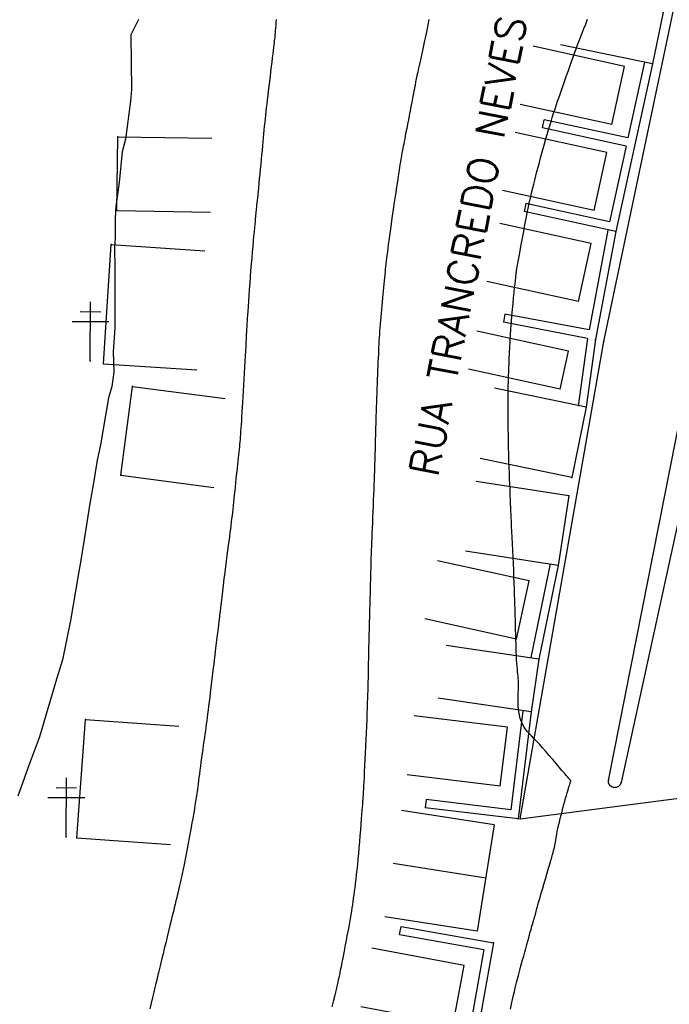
# Model space of a CAD drawing. Header units: millimetres. Extents: x 196436 to 199900, y 8705373 to 8708636.
# Tile 62 of 238: x 197724 to 197780, y 8706314 to 8706398. Entities that reach past the tile are written whole.
import ezdxf
from ezdxf.enums import TextEntityAlignment as Align

# ---------------------------------------------------------------- set-up
doc = ezdxf.new("R2010")
doc.units = ezdxf.units.MM
doc.header["$LTSCALE"] = 5
for name, color, linetype in [('$CURVAS1', 30, 'Continuous'), ('$CURVAS2', 40, 'Continuous'), ('CASA', 6, 'Continuous'), ('CERCA', 3, 'CERCA_LINE'), ('MEIO-FIO', 7, 'Continuous'), ('MURO', 9, 'Continuous'), ('POSTE', 3, 'Continuous'), ('TXT_NRUA', 3, 'Continuous')]:
    doc.layers.add(name, color=color, linetype=linetype)
doc.styles.add('GEOSIS', font='ROMANS.SHX')
doc.linetypes.add('CERCA_LINE', pattern='A,0.5,-0.2,["X",Standard,S=0.1,R=0,X=-0.1,Y=-0.05],-0.25', length=0.95)

# ---------------------------------------------------------------- blocks, each defined once
blk = doc.blocks.new('A$C324D1BEE')
at = {"layer": 'CASA'}
for points in [[(8.774, 4.991), (0.902, 6.413)], [(7.872, 0), (8.774, 4.991)], [(7.872, 0), (0, 1.423)]]:
    blk.add_lwpolyline(points, dxfattribs=at)

msp = doc.modelspace()

# ---------------------------------------------------------------- linework, layer by layer
at = {"layer": '$CURVAS1'}
msp.add_polyline3d([(197766.351, 8706313.804, 705), (197766.443, 8706314.214, 705), (197766.532, 8706314.611, 705), (197766.616, 8706314.982, 705), (197766.692, 8706315.317, 705), (197766.759, 8706315.606, 705), (197766.818, 8706315.857, 705), (197766.871, 8706316.079, 705), (197766.922, 8706316.283, 705), (197766.972, 8706316.479, 705), (197767.025, 8706316.678, 705), (197767.082, 8706316.89, 705), (197767.146, 8706317.126, 705), (197767.219, 8706317.392, 705), (197767.3, 8706317.685, 705), (197767.386, 8706317.997, 705), (197767.476, 8706318.322, 705), (197767.568, 8706318.652, 705), (197767.658, 8706318.98, 705), (197767.747, 8706319.299, 705), (197767.83, 8706319.602, 705), (197767.908, 8706319.883, 705), (197767.979, 8706320.142, 705), (197768.043, 8706320.378, 705), (197768.102, 8706320.591, 705), (197768.155, 8706320.783, 705), (197768.203, 8706320.954, 705), (197768.245, 8706321.104, 705), (197768.283, 8706321.234, 705), (197768.316, 8706321.344, 705), (197768.344, 8706321.436, 705), (197768.369, 8706321.515, 705), (197768.391, 8706321.583, 705), (197768.411, 8706321.642, 705), (197768.429, 8706321.697, 705), (197768.445, 8706321.749, 705), (197768.461, 8706321.803, 705), (197768.477, 8706321.861, 705), (197768.495, 8706321.93, 705), (197768.518, 8706322.017, 705), (197768.547, 8706322.13, 705), (197768.585, 8706322.274, 705), (197768.635, 8706322.458, 705), (197768.698, 8706322.688, 705), (197768.777, 8706322.971, 705), (197768.873, 8706323.311, 705), (197768.983, 8706323.697, 705), (197769.103, 8706324.114, 705), (197769.228, 8706324.549, 705), (197769.355, 8706324.987, 705), (197769.478, 8706325.414, 705), (197769.595, 8706325.815, 705), (197769.7, 8706326.176, 705), (197769.79, 8706326.486, 705), (197769.867, 8706326.75, 705), (197769.932, 8706326.974, 705), (197769.986, 8706327.166, 705), (197770.031, 8706327.333, 705), (197770.069, 8706327.483, 705), (197770.101, 8706327.622, 705), (197770.129, 8706327.758, 705), (197770.156, 8706327.898, 705), (197770.181, 8706328.044, 705), (197770.207, 8706328.2, 705), (197770.235, 8706328.368, 705), (197770.267, 8706328.551, 705), (197770.304, 8706328.75, 705), (197770.347, 8706328.968, 705), (197770.397, 8706329.209, 705), (197770.457, 8706329.472, 705), (197770.524, 8706329.755, 705), (197770.596, 8706330.05, 705), (197770.673, 8706330.353, 705), (197770.752, 8706330.658, 705), (197770.831, 8706330.96, 705), (197770.909, 8706331.252, 705), (197770.985, 8706331.529, 705), (197771.055, 8706331.786, 705), (197771.121, 8706332.022, 705), (197771.182, 8706332.238, 705), (197771.238, 8706332.432, 705), (197771.289, 8706332.604, 705), (197771.333, 8706332.755, 705), (197771.373, 8706332.884, 705), (197771.406, 8706332.99, 705), (197771.434, 8706333.075, 705), (197771.456, 8706333.14, 705), (197771.473, 8706333.188, 705), (197771.485, 8706333.223, 705), (197771.493, 8706333.247, 705), (197771.497, 8706333.263, 705), (197771.498, 8706333.274, 705), (197771.495, 8706333.284, 705), (197771.488, 8706333.295, 705), (197771.474, 8706333.313, 705), (197771.447, 8706333.344, 705), (197771.403, 8706333.396, 705), (197771.335, 8706333.473, 705), (197771.241, 8706333.583, 705), (197771.113, 8706333.731, 705), (197770.949, 8706333.925, 705), (197770.744, 8706334.166, 705), (197770.504, 8706334.448, 705), (197770.239, 8706334.76, 705), (197769.956, 8706335.091, 705), (197769.664, 8706335.429, 705), (197769.371, 8706335.765, 705), (197769.084, 8706336.088, 705), (197768.813, 8706336.386, 705), (197768.564, 8706336.653, 705), (197768.337, 8706336.89, 705), (197768.132, 8706337.104, 705), (197767.948, 8706337.302, 705), (197767.783, 8706337.488, 705), (197767.638, 8706337.67, 705), (197767.51, 8706337.853, 705), (197767.4, 8706338.043, 705), (197767.306, 8706338.246, 705), (197767.226, 8706338.459, 705), (197767.161, 8706338.683, 705), (197767.108, 8706338.913, 705), (197767.067, 8706339.15, 705), (197767.037, 8706339.39, 705), (197767.017, 8706339.632, 705), (197767.005, 8706339.874, 705), (197767.001, 8706340.115, 705), (197767.002, 8706340.352, 705), (197767.007, 8706340.585, 705), (197767.015, 8706340.813, 705), (197767.023, 8706341.034, 705), (197767.03, 8706341.247, 705), (197767.035, 8706341.451, 705), (197767.034, 8706341.645, 705), (197767.028, 8706341.829, 705), (197767.017, 8706342.008, 705), (197767.001, 8706342.187, 705), (197766.982, 8706342.372, 705), (197766.962, 8706342.57, 705), (197766.94, 8706342.785, 705), (197766.918, 8706343.025, 705), (197766.897, 8706343.295, 705), (197766.878, 8706343.598, 705), (197766.861, 8706343.926, 705), (197766.846, 8706344.269, 705), (197766.833, 8706344.617, 705), (197766.822, 8706344.959, 705), (197766.813, 8706345.285, 705), (197766.805, 8706345.585, 705), (197766.798, 8706345.847, 705), (197766.793, 8706346.066, 705), (197766.79, 8706346.243, 705), (197766.787, 8706346.385, 705), (197766.785, 8706346.499, 705), (197766.783, 8706346.59, 705), (197766.782, 8706346.665, 705), (197766.781, 8706346.73, 705), (197766.779, 8706346.791, 705), (197766.777, 8706346.854, 705), (197766.775, 8706346.926, 705), (197766.771, 8706347.016, 705), (197766.767, 8706347.129, 705), (197766.762, 8706347.274, 705), (197766.755, 8706347.458, 705), (197766.747, 8706347.688, 705), (197766.738, 8706347.971, 705), (197766.727, 8706348.313, 705), (197766.714, 8706348.708, 705), (197766.699, 8706349.15, 705), (197766.683, 8706349.632, 705), (197766.665, 8706350.146, 705), (197766.645, 8706350.685, 705), (197766.624, 8706351.243, 705), (197766.601, 8706351.812, 705), (197766.576, 8706352.385, 705), (197766.55, 8706352.952, 705), (197766.524, 8706353.506, 705), (197766.498, 8706354.036, 705), (197766.474, 8706354.534, 705), (197766.45, 8706354.99, 705), (197766.43, 8706355.396, 705), (197766.412, 8706355.741, 705), (197766.398, 8706356.021, 705), (197766.387, 8706356.24, 705), (197766.379, 8706356.407, 705), (197766.373, 8706356.532, 705), (197766.37, 8706356.622, 705), (197766.367, 8706356.687, 705), (197766.366, 8706356.735, 705), (197766.365, 8706356.775, 705), (197766.364, 8706356.815, 705), (197766.363, 8706356.864, 705), (197766.36, 8706356.931, 705), (197766.357, 8706357.023, 705), (197766.353, 8706357.15, 705), (197766.346, 8706357.32, 705), (197766.337, 8706357.54, 705), (197766.326, 8706357.82, 705), (197766.312, 8706358.165, 705), (197766.295, 8706358.568, 705), (197766.277, 8706359.021, 705), (197766.258, 8706359.513, 705), (197766.24, 8706360.035, 705), (197766.222, 8706360.578, 705), (197766.205, 8706361.132, 705), (197766.191, 8706361.688, 705), (197766.179, 8706362.237, 705), (197766.17, 8706362.773, 705), (197766.164, 8706363.289, 705), (197766.159, 8706363.781, 705), (197766.156, 8706364.243, 705), (197766.154, 8706364.669, 705), (197766.153, 8706365.054, 705), (197766.152, 8706365.392, 705), (197766.152, 8706365.679, 705), (197766.151, 8706365.921, 705), (197766.151, 8706366.122, 705), (197766.151, 8706366.291, 705), (197766.152, 8706366.432, 705), (197766.153, 8706366.554, 705), (197766.154, 8706366.662, 705), (197766.155, 8706366.763, 705), (197766.157, 8706366.863, 705), (197766.16, 8706366.969, 705), (197766.164, 8706367.089, 705), (197766.168, 8706367.228, 705), (197766.174, 8706367.393, 705), (197766.181, 8706367.593, 705), (197766.189, 8706367.832, 705), (197766.199, 8706368.119, 705), (197766.211, 8706368.457, 705), (197766.225, 8706368.844, 705), (197766.242, 8706369.272, 705), (197766.262, 8706369.736, 705), (197766.286, 8706370.229, 705), (197766.314, 8706370.747, 705), (197766.346, 8706371.281, 705), (197766.383, 8706371.828, 705), (197766.425, 8706372.379, 705), (197766.471, 8706372.927, 705), (197766.519, 8706373.463, 705), (197766.568, 8706373.978, 705), (197766.617, 8706374.464, 705), (197766.662, 8706374.911, 705), (197766.704, 8706375.31, 705), (197766.741, 8706375.653, 705), (197766.77, 8706375.935, 705), (197766.794, 8706376.16, 705), (197766.813, 8706376.338, 705), (197766.829, 8706376.478, 705), (197766.841, 8706376.588, 705), (197766.853, 8706376.678, 705), (197766.863, 8706376.756, 705), (197766.875, 8706376.831, 705), (197766.888, 8706376.911, 705), (197766.904, 8706377.003, 705), (197766.924, 8706377.113, 705), (197766.949, 8706377.247, 705), (197766.979, 8706377.41, 705), (197767.015, 8706377.608, 705), (197767.059, 8706377.848, 705), (197767.112, 8706378.135, 705), (197767.173, 8706378.472, 705), (197767.242, 8706378.85, 705), (197767.316, 8706379.26, 705), (197767.395, 8706379.689, 705), (197767.476, 8706380.126, 705), (197767.557, 8706380.561, 705), (197767.636, 8706380.982, 705), (197767.712, 8706381.378, 705), (197767.784, 8706381.741, 705), (197767.852, 8706382.075, 705), (197767.917, 8706382.387, 705), (197767.982, 8706382.683, 705), (197768.047, 8706382.971, 705), (197768.114, 8706383.257, 705), (197768.184, 8706383.548, 705), (197768.259, 8706383.852, 705), (197768.339, 8706384.173, 705), (197768.426, 8706384.512, 705), (197768.517, 8706384.866, 705), (197768.613, 8706385.234, 705), (197768.714, 8706385.613, 705), (197768.818, 8706386.001, 705), (197768.925, 8706386.398, 705), (197769.036, 8706386.8, 705), (197769.148, 8706387.207, 705), (197769.262, 8706387.613, 705), (197769.377, 8706388.015, 705), (197769.49, 8706388.41, 705), (197769.601, 8706388.793, 705), (197769.709, 8706389.16, 705), (197769.813, 8706389.509, 705), (197769.912, 8706389.834, 705), (197770.005, 8706390.134, 705), (197770.094, 8706390.415, 705), (197770.182, 8706390.686, 705), (197770.271, 8706390.956, 705), (197770.365, 8706391.232, 705), (197770.466, 8706391.524, 705), (197770.577, 8706391.841, 705), (197770.7, 8706392.189, 705), (197770.836, 8706392.575, 705), (197770.984, 8706392.991, 705), (197771.138, 8706393.423, 705), (197771.294, 8706393.86, 705), (197771.448, 8706394.291, 705), (197771.595, 8706394.702, 705), (197771.732, 8706395.082, 705), (197771.854, 8706395.42, 705), (197771.958, 8706395.707, 705), (197772.048, 8706395.954, 705), (197772.131, 8706396.176, 705), (197772.21, 8706396.388, 705), (197772.293, 8706396.605, 705), (197772.385, 8706396.843, 705), (197772.491, 8706397.115, 705), (197772.616, 8706397.437, 705), (197772.766, 8706397.819, 705), (197772.934, 8706398.248, 705)], dxfattribs=at)
at = {"layer": '$CURVAS2'}
for points in [[(197734.601, 8706398.198, 702), (197733.968, 8706396.912, 702), (197734.02, 8706392.22, 702), (197733.984, 8706391.911, 702), (197733.932, 8706391.228, 702), (197733.492, 8706387.988, 702), (197733.226, 8706386.915, 702), (197732.952, 8706384.29, 702), (197732.683, 8706382.258, 702), (197732.653, 8706381.905, 702), (197732.628, 8706381.104, 702), (197732.613, 8706379.528, 702), (197732.579, 8706378.856, 702), (197732.593, 8706376.917, 702), (197732.59, 8706374.935, 702), (197732.596, 8706371.917, 702), (197732.505, 8706370.666, 702), (197732.465, 8706369.892, 702), (197732.508, 8706368.141, 702), (197732.331, 8706366.918, 702), (197732.046, 8706365.946, 702), (197731.383, 8706361.923, 702), (197731.08, 8706360.626, 702), (197730.733, 8706358.513, 702), (197730.45, 8706356.927, 702), (197729.968, 8706353.853, 702), (197729.67, 8706351.93, 702), (197729.485, 8706350.947, 702), (197728.82, 8706346.934, 702), (197728.132, 8706343.595, 702), (197727.621, 8706341.939, 702), (197726.254, 8706337.304, 702), (197726.129, 8706336.945, 702), (197725.287, 8706334.678, 702), (197724.328, 8706331.953, 702)], [(197746.361, 8706398.208, 703), (197746.337, 8706397.921, 703), (197746.318, 8706397.681, 703), (197746.302, 8706397.479, 703), (197746.288, 8706397.31, 703), (197746.276, 8706397.165, 703), (197746.265, 8706397.036, 703), (197746.255, 8706396.917, 703), (197746.244, 8706396.8, 703), (197746.232, 8706396.679, 703), (197746.218, 8706396.547, 703), (197746.203, 8706396.4, 703), (197746.184, 8706396.234, 703), (197746.162, 8706396.043, 703), (197746.136, 8706395.823, 703), (197746.106, 8706395.57, 703), (197746.071, 8706395.279, 703), (197746.03, 8706394.946, 703), (197745.985, 8706394.579, 703), (197745.937, 8706394.185, 703), (197745.886, 8706393.772, 703), (197745.834, 8706393.35, 703), (197745.783, 8706392.925, 703), (197745.732, 8706392.507, 703), (197745.683, 8706392.103, 703), (197745.637, 8706391.72, 703), (197745.595, 8706391.357, 703), (197745.554, 8706391.01, 703), (197745.516, 8706390.677, 703), (197745.48, 8706390.353, 703), (197745.446, 8706390.037, 703), (197745.413, 8706389.725, 703), (197745.381, 8706389.413, 703), (197745.35, 8706389.099, 703), (197745.32, 8706388.781, 703), (197745.289, 8706388.456, 703), (197745.258, 8706388.124, 703), (197745.226, 8706387.781, 703), (197745.193, 8706387.426, 703), (197745.158, 8706387.056, 703), (197745.122, 8706386.671, 703), (197745.083, 8706386.27, 703), (197745.043, 8706385.857, 703), (197745.002, 8706385.441, 703), (197744.961, 8706385.028, 703), (197744.921, 8706384.625, 703), (197744.882, 8706384.239, 703), (197744.846, 8706383.877, 703), (197744.812, 8706383.547, 703), (197744.783, 8706383.253, 703), (197744.756, 8706382.993, 703), (197744.733, 8706382.764, 703), (197744.712, 8706382.561, 703), (197744.694, 8706382.381, 703), (197744.677, 8706382.219, 703), (197744.662, 8706382.071, 703), (197744.648, 8706381.934, 703), (197744.635, 8706381.803, 703), (197744.622, 8706381.671, 703), (197744.608, 8706381.531, 703), (197744.592, 8706381.376, 703), (197744.575, 8706381.199, 703), (197744.555, 8706380.992, 703), (197744.532, 8706380.748, 703), (197744.505, 8706380.46, 703), (197744.473, 8706380.123, 703), (197744.438, 8706379.74, 703), (197744.399, 8706379.317, 703), (197744.358, 8706378.86, 703), (197744.316, 8706378.374, 703), (197744.272, 8706377.864, 703), (197744.228, 8706377.337, 703), (197744.184, 8706376.798, 703), (197744.142, 8706376.253, 703), (197744.101, 8706375.71, 703), (197744.062, 8706375.178, 703), (197744.026, 8706374.667, 703), (197743.992, 8706374.184, 703), (197743.962, 8706373.739, 703), (197743.935, 8706373.341, 703), (197743.912, 8706372.998, 703), (197743.894, 8706372.716, 703), (197743.879, 8706372.49, 703), (197743.868, 8706372.312, 703), (197743.859, 8706372.174, 703), (197743.853, 8706372.067, 703), (197743.848, 8706371.983, 703), (197743.844, 8706371.914, 703), (197743.841, 8706371.852, 703), (197743.837, 8706371.788, 703), (197743.833, 8706371.715, 703), (197743.828, 8706371.626, 703), (197743.822, 8706371.513, 703), (197743.814, 8706371.368, 703), (197743.805, 8706371.185, 703), (197743.793, 8706370.956, 703), (197743.778, 8706370.673, 703), (197743.76, 8706370.331, 703), (197743.739, 8706369.938, 703), (197743.716, 8706369.502, 703), (197743.691, 8706369.033, 703), (197743.665, 8706368.54, 703), (197743.637, 8706368.033, 703), (197743.609, 8706367.521, 703), (197743.58, 8706367.012, 703), (197743.551, 8706366.516, 703), (197743.522, 8706366.036, 703), (197743.494, 8706365.574, 703), (197743.466, 8706365.134, 703), (197743.44, 8706364.718, 703), (197743.414, 8706364.328, 703), (197743.39, 8706363.967, 703), (197743.368, 8706363.638, 703), (197743.348, 8706363.342, 703), (197743.329, 8706363.074, 703), (197743.312, 8706362.83, 703), (197743.294, 8706362.603, 703), (197743.277, 8706362.388, 703), (197743.259, 8706362.18, 703), (197743.24, 8706361.973, 703), (197743.22, 8706361.761, 703), (197743.197, 8706361.539, 703), (197743.172, 8706361.307, 703), (197743.146, 8706361.063, 703), (197743.118, 8706360.808, 703), (197743.088, 8706360.541, 703), (197743.058, 8706360.262, 703), (197743.026, 8706359.97, 703), (197742.993, 8706359.664, 703), (197742.959, 8706359.345, 703), (197742.924, 8706359.017, 703), (197742.889, 8706358.682, 703), (197742.854, 8706358.344, 703), (197742.82, 8706358.007, 703), (197742.785, 8706357.674, 703), (197742.752, 8706357.35, 703), (197742.719, 8706357.037, 703), (197742.687, 8706356.738, 703), (197742.656, 8706356.451, 703), (197742.626, 8706356.171, 703), (197742.594, 8706355.894, 703), (197742.562, 8706355.617, 703), (197742.528, 8706355.334, 703), (197742.492, 8706355.043, 703), (197742.453, 8706354.738, 703), (197742.411, 8706354.417, 703), (197742.366, 8706354.077, 703), (197742.318, 8706353.717, 703), (197742.267, 8706353.335, 703), (197742.213, 8706352.929, 703), (197742.157, 8706352.497, 703), (197742.097, 8706352.039, 703), (197742.035, 8706351.552, 703), (197741.97, 8706351.036, 703), (197741.905, 8706350.504, 703), (197741.839, 8706349.969, 703), (197741.776, 8706349.444, 703), (197741.716, 8706348.943, 703), (197741.66, 8706348.479, 703), (197741.611, 8706348.065, 703), (197741.57, 8706347.716, 703), (197741.537, 8706347.441, 703), (197741.513, 8706347.234, 703), (197741.495, 8706347.086, 703), (197741.483, 8706346.986, 703), (197741.476, 8706346.925, 703), (197741.472, 8706346.893, 703), (197741.471, 8706346.88, 703), (197741.47, 8706346.877, 703), (197741.47, 8706346.874, 703), (197741.469, 8706346.861, 703), (197741.465, 8706346.829, 703), (197741.457, 8706346.768, 703), (197741.445, 8706346.667, 703), (197741.427, 8706346.519, 703), (197741.402, 8706346.311, 703), (197741.369, 8706346.036, 703), (197741.327, 8706345.687, 703), (197741.278, 8706345.274, 703), (197741.222, 8706344.81, 703), (197741.162, 8706344.308, 703), (197741.099, 8706343.782, 703), (197741.034, 8706343.246, 703), (197740.97, 8706342.712, 703), (197740.907, 8706342.194, 703), (197740.848, 8706341.703, 703), (197740.792, 8706341.239, 703), (197740.739, 8706340.803, 703), (197740.689, 8706340.392, 703), (197740.641, 8706340.005, 703), (197740.596, 8706339.641, 703), (197740.553, 8706339.299, 703), (197740.511, 8706338.977, 703), (197740.471, 8706338.673, 703), (197740.432, 8706338.384, 703), (197740.394, 8706338.103, 703), (197740.356, 8706337.825, 703), (197740.317, 8706337.546, 703), (197740.277, 8706337.261, 703), (197740.235, 8706336.963, 703), (197740.191, 8706336.649, 703), (197740.144, 8706336.315, 703), (197740.095, 8706335.965, 703), (197740.046, 8706335.604, 703), (197739.995, 8706335.239, 703), (197739.946, 8706334.876, 703), (197739.897, 8706334.52, 703), (197739.85, 8706334.177, 703), (197739.807, 8706333.853, 703), (197739.766, 8706333.553, 703), (197739.729, 8706333.276, 703), (197739.695, 8706333.02, 703), (197739.664, 8706332.785, 703), (197739.635, 8706332.567, 703), (197739.608, 8706332.366, 703), (197739.583, 8706332.18, 703), (197739.559, 8706332.006, 703), (197739.536, 8706331.843, 703), (197739.513, 8706331.684, 703), (197739.489, 8706331.521, 703), (197739.461, 8706331.348, 703), (197739.43, 8706331.156, 703), (197739.394, 8706330.939, 703), (197739.351, 8706330.689, 703), (197739.301, 8706330.399, 703), (197739.241, 8706330.065, 703), (197739.174, 8706329.69, 703), (197739.101, 8706329.283, 703), (197739.022, 8706328.851, 703), (197738.939, 8706328.402, 703), (197738.852, 8706327.942, 703), (197738.764, 8706327.481, 703), (197738.676, 8706327.024, 703), (197738.588, 8706326.578, 703), (197738.501, 8706326.147, 703), (197738.415, 8706325.73, 703), (197738.331, 8706325.33, 703), (197738.249, 8706324.947, 703), (197738.17, 8706324.583, 703), (197738.094, 8706324.239, 703), (197738.02, 8706323.915, 703), (197737.95, 8706323.613, 703), (197737.882, 8706323.324, 703), (197737.813, 8706323.039, 703), (197737.742, 8706322.75, 703), (197737.667, 8706322.447, 703), (197737.587, 8706322.121, 703), (197737.498, 8706321.764, 703), (197737.4, 8706321.367, 703), (197737.291, 8706320.923, 703), (197737.175, 8706320.447, 703), (197737.054, 8706319.952, 703), (197736.933, 8706319.455, 703), (197736.815, 8706318.971, 703), (197736.705, 8706318.517, 703), (197736.606, 8706318.108, 703), (197736.522, 8706317.761, 703), (197736.455, 8706317.485, 703), (197736.404, 8706317.277, 703), (197736.368, 8706317.126, 703), (197736.343, 8706317.022, 703), (197736.326, 8706316.956, 703), (197736.317, 8706316.919, 703), (197736.313, 8706316.899, 703), (197736.31, 8706316.889, 703), (197736.307, 8706316.877, 703), (197736.302, 8706316.855, 703), (197736.292, 8706316.813, 703), (197736.276, 8706316.743, 703), (197736.251, 8706316.635, 703), (197736.214, 8706316.48, 703), (197736.165, 8706316.269, 703), (197736.1, 8706315.993, 703), (197736.018, 8706315.646, 703), (197735.923, 8706315.24, 703), (197735.817, 8706314.789, 703), (197735.705, 8706314.311, 703), (197735.589, 8706313.818, 703)], [(197759.391, 8706398.196, 704), (197759.303, 8706397.755, 704), (197759.213, 8706397.309, 704), (197759.122, 8706396.863, 704), (197759.029, 8706396.423, 704), (197758.937, 8706395.991, 704), (197758.845, 8706395.57, 704), (197758.756, 8706395.163, 704), (197758.67, 8706394.772, 704), (197758.588, 8706394.4, 704), (197758.511, 8706394.051, 704), (197758.44, 8706393.725, 704), (197758.375, 8706393.425, 704), (197758.316, 8706393.146, 704), (197758.261, 8706392.878, 704), (197758.209, 8706392.617, 704), (197758.157, 8706392.354, 704), (197758.104, 8706392.082, 704), (197758.049, 8706391.794, 704), (197757.989, 8706391.483, 704), (197757.925, 8706391.144, 704), (197757.856, 8706390.783, 704), (197757.784, 8706390.408, 704), (197757.711, 8706390.026, 704), (197757.638, 8706389.646, 704), (197757.567, 8706389.275, 704), (197757.499, 8706388.922, 704), (197757.436, 8706388.594, 704), (197757.378, 8706388.298, 704), (197757.327, 8706388.033, 704), (197757.28, 8706387.796, 704), (197757.238, 8706387.585, 704), (197757.201, 8706387.396, 704), (197757.168, 8706387.228, 704), (197757.138, 8706387.077, 704), (197757.111, 8706386.941, 704), (197757.088, 8706386.816, 704), (197757.065, 8706386.695, 704), (197757.042, 8706386.568, 704), (197757.018, 8706386.427, 704), (197756.991, 8706386.264, 704), (197756.959, 8706386.069, 704), (197756.922, 8706385.833, 704), (197756.877, 8706385.548, 704), (197756.825, 8706385.209, 704), (197756.764, 8706384.82, 704), (197756.699, 8706384.391, 704), (197756.629, 8706383.931, 704), (197756.556, 8706383.45, 704), (197756.482, 8706382.955, 704), (197756.409, 8706382.457, 704), (197756.337, 8706381.963, 704), (197756.268, 8706381.483, 704), (197756.202, 8706381.018, 704), (197756.14, 8706380.572, 704), (197756.082, 8706380.145, 704), (197756.027, 8706379.741, 704), (197755.976, 8706379.36, 704), (197755.929, 8706379.005, 704), (197755.887, 8706378.678, 704), (197755.848, 8706378.38, 704), (197755.813, 8706378.106, 704), (197755.781, 8706377.852, 704), (197755.751, 8706377.612, 704), (197755.724, 8706377.38, 704), (197755.698, 8706377.153, 704), (197755.672, 8706376.923, 704), (197755.647, 8706376.687, 704), (197755.621, 8706376.439, 704), (197755.595, 8706376.181, 704), (197755.569, 8706375.911, 704), (197755.542, 8706375.632, 704), (197755.514, 8706375.345, 704), (197755.486, 8706375.049, 704), (197755.457, 8706374.746, 704), (197755.428, 8706374.436, 704), (197755.398, 8706374.122, 704), (197755.367, 8706373.803, 704), (197755.337, 8706373.483, 704), (197755.307, 8706373.163, 704), (197755.278, 8706372.846, 704), (197755.251, 8706372.533, 704), (197755.225, 8706372.226, 704), (197755.202, 8706371.928, 704), (197755.182, 8706371.639, 704), (197755.163, 8706371.357, 704), (197755.147, 8706371.08, 704), (197755.132, 8706370.803, 704), (197755.118, 8706370.523, 704), (197755.104, 8706370.238, 704), (197755.091, 8706369.945, 704), (197755.077, 8706369.639, 704), (197755.062, 8706369.319, 704), (197755.047, 8706368.986, 704), (197755.031, 8706368.639, 704), (197755.015, 8706368.28, 704), (197754.999, 8706367.911, 704), (197754.983, 8706367.532, 704), (197754.967, 8706367.143, 704), (197754.952, 8706366.748, 704), (197754.937, 8706366.346, 704), (197754.923, 8706365.941, 704), (197754.909, 8706365.539, 704), (197754.896, 8706365.143, 704), (197754.884, 8706364.758, 704), (197754.873, 8706364.388, 704), (197754.863, 8706364.038, 704), (197754.854, 8706363.713, 704), (197754.845, 8706363.414, 704), (197754.838, 8706363.14, 704), (197754.831, 8706362.888, 704), (197754.825, 8706362.655, 704), (197754.82, 8706362.437, 704), (197754.815, 8706362.23, 704), (197754.81, 8706362.032, 704), (197754.805, 8706361.839, 704), (197754.801, 8706361.648, 704), (197754.796, 8706361.455, 704), (197754.791, 8706361.255, 704), (197754.786, 8706361.043, 704), (197754.779, 8706360.817, 704), (197754.772, 8706360.572, 704), (197754.763, 8706360.302, 704), (197754.754, 8706360.005, 704), (197754.742, 8706359.677, 704), (197754.729, 8706359.32, 704), (197754.715, 8706358.937, 704), (197754.699, 8706358.53, 704), (197754.682, 8706358.103, 704), (197754.665, 8706357.658, 704), (197754.646, 8706357.199, 704), (197754.627, 8706356.728, 704), (197754.608, 8706356.249, 704), (197754.588, 8706355.769, 704), (197754.568, 8706355.295, 704), (197754.549, 8706354.833, 704), (197754.53, 8706354.392, 704), (197754.513, 8706353.979, 704), (197754.497, 8706353.601, 704), (197754.484, 8706353.265, 704), (197754.472, 8706352.976, 704), (197754.463, 8706352.731, 704), (197754.455, 8706352.523, 704), (197754.449, 8706352.347, 704), (197754.444, 8706352.195, 704), (197754.44, 8706352.063, 704), (197754.437, 8706351.944, 704), (197754.434, 8706351.831, 704), (197754.432, 8706351.72, 704), (197754.43, 8706351.603, 704), (197754.428, 8706351.474, 704), (197754.425, 8706351.326, 704), (197754.421, 8706351.153, 704), (197754.416, 8706350.948, 704), (197754.41, 8706350.705, 704), (197754.402, 8706350.417, 704), (197754.393, 8706350.08, 704), (197754.382, 8706349.697, 704), (197754.369, 8706349.274, 704), (197754.356, 8706348.817, 704), (197754.342, 8706348.332, 704), (197754.328, 8706347.823, 704), (197754.313, 8706347.297, 704), (197754.299, 8706346.759, 704), (197754.285, 8706346.217, 704), (197754.272, 8706345.677, 704), (197754.259, 8706345.148, 704), (197754.248, 8706344.639, 704), (197754.237, 8706344.159, 704), (197754.228, 8706343.716, 704), (197754.219, 8706343.319, 704), (197754.212, 8706342.977, 704), (197754.207, 8706342.694, 704), (197754.203, 8706342.467, 704), (197754.2, 8706342.288, 704), (197754.198, 8706342.147, 704), (197754.196, 8706342.039, 704), (197754.195, 8706341.954, 704), (197754.195, 8706341.885, 704), (197754.194, 8706341.823, 704), (197754.194, 8706341.762, 704), (197754.193, 8706341.693, 704), (197754.191, 8706341.609, 704), (197754.189, 8706341.5, 704), (197754.185, 8706341.361, 704), (197754.18, 8706341.181, 704), (197754.172, 8706340.954, 704), (197754.163, 8706340.672, 704), (197754.151, 8706340.329, 704), (197754.137, 8706339.931, 704), (197754.121, 8706339.484, 704), (197754.103, 8706338.996, 704), (197754.083, 8706338.475, 704), (197754.061, 8706337.929, 704), (197754.037, 8706337.363, 704), (197754.012, 8706336.788, 704), (197753.986, 8706336.209, 704), (197753.959, 8706335.636, 704), (197753.932, 8706335.077, 704), (197753.906, 8706334.544, 704), (197753.881, 8706334.043, 704), (197753.857, 8706333.585, 704), (197753.836, 8706333.178, 704), (197753.818, 8706332.832, 704), (197753.803, 8706332.553, 704), (197753.791, 8706332.335, 704), (197753.782, 8706332.169, 704), (197753.775, 8706332.046, 704), (197753.77, 8706331.958, 704), (197753.765, 8706331.895, 704), (197753.762, 8706331.848, 704), (197753.759, 8706331.808, 704), (197753.755, 8706331.767, 704), (197753.751, 8706331.716, 704), (197753.746, 8706331.648, 704), (197753.738, 8706331.553, 704), (197753.728, 8706331.425, 704), (197753.715, 8706331.254, 704), (197753.698, 8706331.032, 704), (197753.677, 8706330.752, 704), (197753.652, 8706330.408, 704), (197753.622, 8706330.008, 704), (197753.588, 8706329.564, 704), (197753.551, 8706329.086, 704), (197753.512, 8706328.585, 704), (197753.469, 8706328.073, 704), (197753.425, 8706327.562, 704), (197753.379, 8706327.061, 704), (197753.333, 8706326.58, 704), (197753.286, 8706326.121, 704), (197753.239, 8706325.684, 704), (197753.192, 8706325.27, 704), (197753.146, 8706324.878, 704), (197753.101, 8706324.509, 704), (197753.058, 8706324.163, 704), (197753.017, 8706323.839, 704), (197752.978, 8706323.537, 704), (197752.941, 8706323.252, 704), (197752.903, 8706322.976, 704), (197752.865, 8706322.704, 704), (197752.824, 8706322.43, 704), (197752.78, 8706322.146, 704), (197752.731, 8706321.846, 704), (197752.676, 8706321.525, 704), (197752.614, 8706321.177, 704), (197752.546, 8706320.809, 704), (197752.475, 8706320.428, 704), (197752.403, 8706320.041, 704), (197752.329, 8706319.658, 704), (197752.257, 8706319.285, 704), (197752.189, 8706318.931, 704), (197752.125, 8706318.603, 704), (197752.068, 8706318.307, 704), (197752.016, 8706318.043, 704), (197751.971, 8706317.808, 704), (197751.93, 8706317.598, 704), (197751.893, 8706317.412, 704), (197751.861, 8706317.246, 704), (197751.831, 8706317.098, 704), (197751.805, 8706316.966, 704), (197751.78, 8706316.844, 704), (197751.755, 8706316.727, 704), (197751.729, 8706316.603, 704), (197751.698, 8706316.466, 704), (197751.662, 8706316.305, 704), (197751.617, 8706316.112, 704), (197751.563, 8706315.878, 704), (197751.496, 8706315.594, 704), (197751.416, 8706315.254, 704), (197751.325, 8706314.867, 704), (197751.224, 8706314.443, 704), (197751.117, 8706313.994, 704)]]:
    msp.add_polyline3d(points, dxfattribs=at)
at = {"layer": 'CASA'}
for points in [[(197779.694, 8706400.363), (197778.465, 8706394.423)], [(197778.465, 8706394.423), (197770.631, 8706396.044)], [(197732.762, 8706381.904), (197732.863, 8706388.204)], [(197732.863, 8706388.204), (197740.862, 8706388.075)], [(197732.762, 8706381.904), (197740.761, 8706381.775)], [(197771.295, 8706369.92), (197763.48, 8706371.63)], [(197770.586, 8706366.68), (197771.295, 8706369.92)], [(197770.586, 8706366.68), (197762.771, 8706368.389)], [(197733.096, 8706359.333), (197734.089, 8706366.908)], [(197734.089, 8706366.908), (197742.021, 8706365.868)], [(197772.817, 8706365.14), (197764.981, 8706366.749)], [(197772.817, 8706365.14), (197771.589, 8706359.157)], [(197771.589, 8706359.157), (197763.752, 8706360.766)], [(197733.096, 8706359.333), (197741.028, 8706358.293)], [(197771.327, 8706357.581), (197763.419, 8706358.788)], [(197771.327, 8706357.581), (197770.421, 8706351.641)], [(197770.421, 8706351.641), (197762.512, 8706352.848)], [(197768.77, 8706343.649), (197760.856, 8706344.819)], [(197768.77, 8706343.649), (197768.104, 8706339.147)], [(197768.104, 8706339.147), (197760.19, 8706340.318)], [(197764.945, 8706329.514), (197757.042, 8706330.753)], [(197764.945, 8706329.514), (197763.522, 8706320.439)], [(197764.234, 8706324.977), (197756.33, 8706326.216)], [(197763.522, 8706320.439), (197755.619, 8706321.678)]]:
    msp.add_lwpolyline(points, dxfattribs=at)
for p in [(197778.466, 8706394.423, 705.553), (197732.864, 8706388.205, 701.944), (197732.762, 8706381.904, 702.01), (197734.09, 8706366.908, 702.12), (197772.818, 8706365.14, 705.618), (197733.096, 8706359.333, 702.188), (197771.59, 8706359.157, 705.485), (197771.328, 8706357.582, 705.448), (197770.421, 8706351.642, 705.3), (197768.771, 8706343.649, 705.157), (197768.105, 8706339.148, 705.096)]:
    msp.add_point(p, dxfattribs=at)
at = {"layer": 'CERCA'}
for points in [[(197731.618, 8706368.836), (197732.278, 8706379.002)], [(197732.278, 8706379.002), (197740.261, 8706378.484)], [(197731.618, 8706368.836), (197739.601, 8706368.318)], [(197729.367, 8706328.421), (197730.083, 8706338.49)], [(197730.083, 8706338.49), (197738.063, 8706337.922)], [(197729.367, 8706328.421), (197737.347, 8706327.853)]]:
    msp.add_lwpolyline(points, dxfattribs=at)
for p in [(197732.278, 8706379.002, 701.974), (197731.619, 8706368.836, 701.933), (197730.084, 8706338.49, 702.254), (197729.367, 8706328.421, 702.344)]:
    msp.add_point(p, dxfattribs=at)
at = {"layer": 'MEIO-FIO'}
for p, q in [((197774.316, 8706370.734), (197789.427, 8706442.612)), ((197767.182, 8706330.033), (197774.316, 8706370.734)), ((197767.182, 8706330.033), (197784.625, 8706332.287))]:
    msp.add_line(p, q, dxfattribs=at)
msp.add_lwpolyline([(197774.703, 8706333.303), (197781.902, 8706369.694), (197806.838, 8706487.076, -1.169095), (197808.348, 8706486.499), (197783.738, 8706369.459), (197775.786, 8706333.115, -0.957699), (197774.703, 8706333.303, 2.435393)], format="xyb", dxfattribs=at)
for p in [(197774.317, 8706370.734, 705.511), (197774.704, 8706333.304, 705.096), (197775.787, 8706333.115, 705.231), (197767.183, 8706330.034, 704.817)]:
    msp.add_point(p, dxfattribs=at)
at = {"layer": 'MURO'}
for p, q in [((197778.465, 8706394.423), (197775.335, 8706380.113)), ((197777.782, 8706394.573), (197776.366, 8706388.101)), ((197769.085, 8706388.978), (197769.235, 8706389.661)), ((197776.216, 8706387.417), (197769.085, 8706388.978)), ((197776.366, 8706388.101), (197769.235, 8706389.661)), ((197776.216, 8706387.417), (197774.801, 8706380.946)), ((197767.669, 8706382.506), (197767.52, 8706381.822)), ((197774.801, 8706380.946), (197767.669, 8706382.506)), ((197775.335, 8706380.113), (197767.52, 8706381.822)), ((197774.647, 8706380.241), (197773.056, 8706371.732)), ((197775.335, 8706380.113), (197773.616, 8706370.915)), ((197765.881, 8706373.073), (197765.752, 8706372.385)), ((197773.056, 8706371.732), (197765.881, 8706373.073)), ((197772.922, 8706371.011), (197765.752, 8706372.385)), ((197772.922, 8706371.011), (197772.124, 8706365.236)), ((197773.616, 8706370.915), (197772.817, 8706365.14)), ((197769.735, 8706351.783), (197768.084, 8706343.79)), ((197770.421, 8706351.641), (197768.77, 8706343.649)), ((197767.409, 8706339.231), (197766.395, 8706330.803)), ((197768.104, 8706339.147), (197767.007, 8706330.024)), ((197767.007, 8706330.024), (197759.064, 8706330.98)), ((197766.395, 8706330.803), (197759.148, 8706331.675)), ((197757.018, 8706320.855), (197764.893, 8706319.447)), ((197756.894, 8706320.166), (197764.081, 8706318.881)), ((197764.893, 8706319.447), (197763.207, 8706310.015)), ((197764.081, 8706318.881), (197762.641, 8706310.827))]:
    msp.add_line(p, q, dxfattribs=at)
for points in [[(197759.148, 8706331.675), (197759.064, 8706330.98)], [(197756.894, 8706320.166), (197757.018, 8706320.855)]]:
    msp.add_lwpolyline(points, dxfattribs=at)
for p in [(197775.336, 8706380.113, 705.741), (197773.617, 8706370.915, 705.68), (197767.007, 8706330.025, 704.819), (197764.894, 8706319.447, 704.856)]:
    msp.add_point(p, dxfattribs=at)
at = {"layer": 'POSTE'}
for p, q in [((197730.504, 8706369.091), (197730.526, 8706374.131)), ((197729.647, 8706373.295), (197731.397, 8706373.287)), ((197728.943, 8706372.458), (197732.093, 8706372.444)), ((197728.437, 8706328.485), (197728.459, 8706333.525)), ((197727.58, 8706332.689), (197729.33, 8706332.681)), ((197726.877, 8706331.852), (197730.027, 8706331.838))]:
    msp.add_line(p, q, dxfattribs=at)
for p in [(197730.504, 8706369.092, 701.837), (197728.438, 8706328.485, 702.306)]:
    msp.add_point(p, dxfattribs=at)

# ---------------------------------------------------------------- block references
at = {"layer": 'CASA'}
for p, rotation in [((197767.139, 8706389.545), 357.9040336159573), ((197765.615, 8706382.202), 357.9040336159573), ((197764.293, 8706374.433), 357.9040336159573), ((197758.988, 8706345.655), 357.9040336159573), ((197757.625, 8706332.361), 3.385607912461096), ((197753.576, 8706312.585), 359.5685751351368)]:
    msp.add_blockref('A$C324D1BEE', p, dxfattribs=dict(at, rotation=rotation))

# ---------------------------------------------------------------- texts
at = {"layer": 'TXT_NRUA', "style": 'GEOSIS'}
msp.add_text('RUA TRANCREDO NEVES', height=2.5, rotation=78.99479, dxfattribs=at).set_placement((197760.887, 8706358.948), align=Align.BOTTOM_LEFT)

doc.saveas('drawing.dxf')
